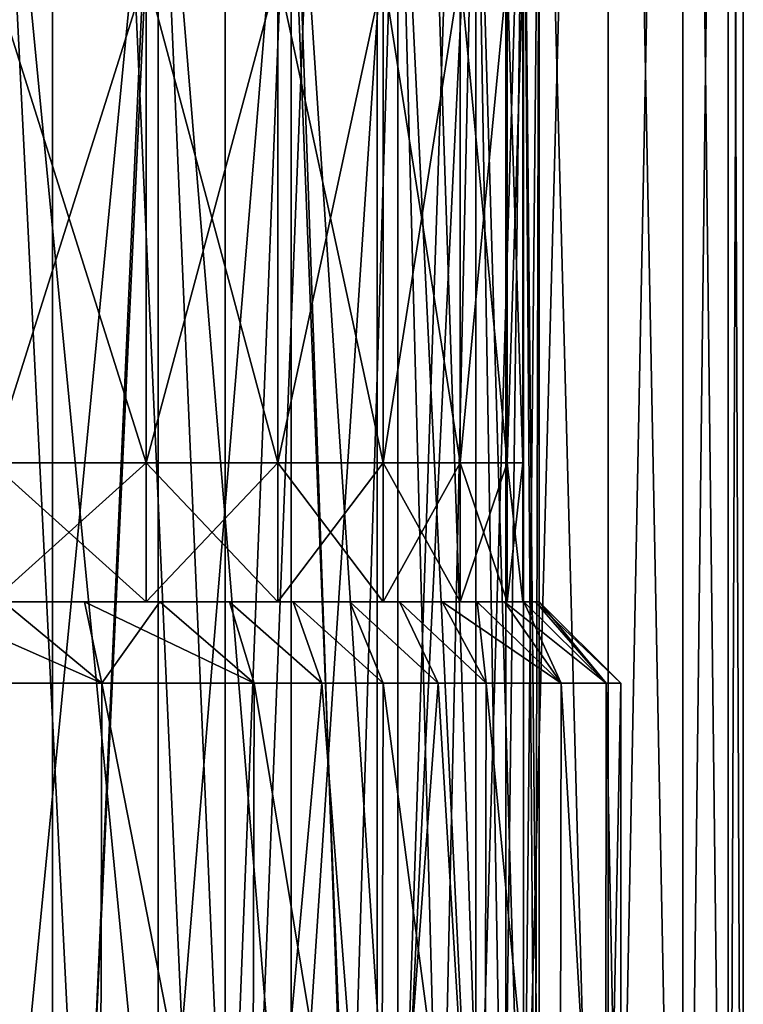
# Model space of a CAD drawing. Header units: metres. Extents: x -23 to 23, y -109 to 23.
# Tile 15 of 256: x 5.57 to 10, y -103.43 to -97.39. Entities that reach past the tile are written whole.
import ezdxf

# ---------------------------------------------------------------- set-up
doc = ezdxf.new("R2010")
doc.units = ezdxf.units.M
doc.layers.add('solid_509434_01', color=7, linetype='CONTINUOUS')

msp = doc.modelspace()

# ---------------------------------------------------------------- linework, layer by layer
at = {"layer": 'solid_509434_01'}
for points in [[(4.600316, -109.458969, 99.678932), (5.766434, -109.458969, 98.969872), (4.60065, -85.958969, 99.678856)], [(5.766803, -85.958969, 82.630302), (5.766434, -109.458969, 82.630127), (4.600316, -109.458969, 81.921066)], [(4.60065, -85.958969, 81.92115), (5.766803, -85.958969, 82.630302), (4.600316, -109.458969, 81.921066)], [(5.766434, -109.458969, 98.969872), (5.766803, -85.958969, 98.969696), (4.60065, -85.958969, 99.678856)], [(5.766434, -109.458969, 98.969872), (6.825164, -109.458969, 98.10862), (5.766803, -85.958969, 98.969696)], [(6.825531, -85.958969, 83.491638), (6.825164, -109.458969, 83.491379), (5.766434, -109.458969, 82.630127)], [(5.766803, -85.958969, 82.630302), (6.825531, -85.958969, 83.491638), (5.766434, -109.458969, 82.630127)], [(6.825164, -109.458969, 98.10862), (6.825531, -85.958969, 98.10836), (5.766803, -85.958969, 98.969696)], [(6.825164, -109.458969, 98.10862), (7.756783, -109.458969, 97.111214), (6.825531, -85.958969, 98.10836)], [(7.757113, -85.958969, 84.48912), (7.756783, -109.458969, 84.488785), (6.825164, -109.458969, 83.491379)], [(6.825531, -85.958969, 83.491638), (7.757113, -85.958969, 84.48912), (6.825164, -109.458969, 83.491379)], [(7.756783, -109.458969, 97.111214), (7.757113, -85.958969, 97.110878), (6.825531, -85.958969, 98.10836)], [(7.756783, -109.458969, 97.111214), (8.54393, -109.458969, 95.996208), (7.757113, -85.958969, 97.110878)], [(8.544194, -85.958969, 85.604164), (8.54393, -109.458969, 85.60379), (7.756783, -109.458969, 84.488785)], [(7.757113, -85.958969, 84.48912), (8.544194, -85.958969, 85.604164), (7.756783, -109.458969, 84.488785)], [(8.54393, -109.458969, 95.996208), (8.544194, -85.958969, 95.995842), (7.757113, -85.958969, 97.110878)], [(8.54393, -109.458969, 95.996208), (9.171932, -109.458969, 94.784378), (8.544194, -85.958969, 95.995842)], [(9.172113, -85.958969, 86.815987), (9.171932, -109.458969, 86.81562), (8.54393, -109.458969, 85.60379)], [(8.544194, -85.958969, 85.604164), (9.172113, -85.958969, 86.815987), (8.54393, -109.458969, 85.60379)], [(9.171932, -109.458969, 94.784378), (9.172113, -85.958969, 94.784012), (8.544194, -85.958969, 95.995842)], [(9.171932, -109.458969, 94.784378), (9.629078, -109.458969, 93.498268), (9.172113, -85.958969, 94.784012)], [(9.629173, -85.958969, 88.102036), (9.629078, -109.458969, 88.10173), (9.171932, -109.458969, 86.81562)], [(9.172113, -85.958969, 86.815987), (9.629173, -85.958969, 88.102036), (9.171932, -109.458969, 86.81562)], [(9.629078, -109.458969, 93.498268), (9.629173, -85.958969, 93.497971), (9.172113, -85.958969, 94.784012)], [(9.629078, -109.458969, 93.498268), (9.90683, -109.458969, 92.161873), (9.629173, -85.958969, 93.497971)], [(9.906859, -85.958969, 89.438332), (9.90683, -109.458969, 89.438126), (9.629078, -109.458969, 88.10173)], [(9.629173, -85.958969, 88.102036), (9.906859, -85.958969, 89.438332), (9.629078, -109.458969, 88.10173)], [(9.90683, -109.458969, 92.161873), (9.906859, -85.958969, 92.161667), (9.629173, -85.958969, 93.497971)], [(9.90683, -109.458969, 92.161873), (10, -109.458969, 90.800003), (9.906859, -85.958969, 92.161667)], [(9.90683, -109.458969, 89.438126), (10, -85.958969, 90.800003), (10, -109.458969, 90.800003)], [(9.906859, -85.958969, 89.438332), (10, -85.958969, 90.800003), (9.90683, -109.458969, 89.438126)], [(10, -109.458969, 90.800003), (10, -85.958969, 90.800003), (9.906859, -85.958969, 92.161667)], [(6.414446, -95.458969, 96.751183), (5.951511, -105.358971, 97.214203), (5.455536, -105.358971, 97.641022)], [(5.455791, -95.458969, 97.640747), (6.414446, -95.458969, 96.751183), (5.455536, -105.358971, 97.641022)], [(5.951511, -105.358971, 84.385796), (5.455791, -95.458969, 83.959251), (5.455536, -105.358971, 83.958977)], [(6.414204, -105.358971, 84.848488), (6.414446, -95.458969, 84.848816), (5.455791, -95.458969, 83.959251)], [(6.414204, -105.358971, 84.848488), (5.455791, -95.458969, 83.959251), (5.951511, -105.358971, 84.385796)], [(6.414446, -95.458969, 96.751183), (6.414204, -105.358971, 96.751511), (5.951511, -105.358971, 97.214203)], [(7.229791, -95.458969, 95.728699), (6.841025, -105.358971, 96.255539), (6.414204, -105.358971, 96.751511)], [(6.414446, -95.458969, 96.751183), (7.229791, -95.458969, 95.728699), (6.414204, -105.358971, 96.751511)], [(6.841025, -105.358971, 85.344467), (6.414446, -95.458969, 84.848816), (6.414204, -105.358971, 84.848488)], [(7.229589, -105.358971, 85.870949), (7.229791, -95.458969, 85.8713), (6.414446, -95.458969, 84.848816)], [(7.229589, -105.358971, 85.870949), (6.414446, -95.458969, 84.848816), (6.841025, -105.358971, 85.344467)], [(7.229791, -95.458969, 95.728699), (7.229589, -105.358971, 95.72905), (6.841025, -105.358971, 96.255539)], [(7.88362, -95.458969, 94.596138), (7.577722, -105.358971, 95.175003), (7.229589, -105.358971, 95.72905)], [(7.229791, -95.458969, 95.728699), (7.88362, -95.458969, 94.596138), (7.229589, -105.358971, 95.72905)], [(7.577722, -105.358971, 86.425003), (7.229791, -95.458969, 85.8713), (7.229589, -105.358971, 85.870949)], [(7.883478, -105.358971, 87.003517), (7.88362, -95.458969, 87.00386), (7.229791, -95.458969, 85.8713)], [(7.883478, -105.358971, 87.003517), (7.229791, -95.458969, 85.8713), (7.577722, -105.358971, 86.425003)], [(7.88362, -95.458969, 94.596138), (7.883478, -105.358971, 94.596481), (7.577722, -105.358971, 95.175003)], [(8.36134, -95.458969, 93.378822), (8.145145, -105.358971, 93.996735), (7.883478, -105.358971, 94.596481)], [(7.88362, -95.458969, 94.596138), (8.36134, -95.458969, 93.378822), (7.883478, -105.358971, 94.596481)], [(8.145145, -105.358971, 87.603264), (7.88362, -95.458969, 87.00386), (7.883478, -105.358971, 87.003517)], [(8.361262, -105.358971, 88.220894), (8.36134, -95.458969, 88.221176), (7.88362, -95.458969, 87.00386)], [(8.361262, -105.358971, 88.220894), (7.88362, -95.458969, 87.00386), (8.145145, -105.358971, 87.603264)], [(8.36134, -95.458969, 93.378822), (8.361262, -105.358971, 93.379105), (8.145145, -105.358971, 93.996735)], [(8.652293, -95.458969, 92.103951), (8.53062, -105.358971, 92.747055), (8.361262, -105.358971, 93.379105)], [(8.36134, -95.458969, 93.378822), (8.652293, -95.458969, 92.103951), (8.361262, -105.358971, 93.379105)], [(8.53062, -105.358971, 88.852943), (8.36134, -95.458969, 88.221176), (8.361262, -105.358971, 88.220894)], [(8.652269, -105.358971, 89.49588), (8.652293, -95.458969, 89.496056), (8.36134, -95.458969, 88.221176)], [(8.652269, -105.358971, 89.49588), (8.36134, -95.458969, 88.221176), (8.53062, -105.358971, 88.852943)], [(8.652293, -95.458969, 92.103951), (8.652269, -105.358971, 92.104118), (8.53062, -105.358971, 92.747055)], [(8.75, -95.458969, 90.800003), (8.725533, -105.358971, 91.453888), (8.652269, -105.358971, 92.104118)], [(8.652293, -95.458969, 92.103951), (8.75, -95.458969, 90.800003), (8.652269, -105.358971, 92.104118)], [(8.725533, -105.358971, 90.146111), (8.652293, -95.458969, 89.496056), (8.652269, -105.358971, 89.49588)], [(8.652293, -95.458969, 89.496056), (8.75, -105.358971, 90.800003), (8.75, -95.458969, 90.800003)], [(8.725533, -105.358971, 90.146111), (8.75, -105.358971, 90.800003), (8.652293, -95.458969, 89.496056)], [(8.75, -95.458969, 90.800003), (8.75, -105.358971, 90.800003), (8.725533, -105.358971, 91.453888)], [(5.393187, -100.108971, 84.037155), (5.393375, -97.108971, 84.037323), (6.340817, -97.108971, 84.91642)], [(6.340899, -100.108971, 84.916504), (5.393187, -100.108971, 84.037155), (6.340817, -97.108971, 84.91642)], [(5.393187, -100.108971, 97.562843), (6.340899, -100.108971, 96.683495), (5.393375, -97.108971, 97.562675)], [(6.340899, -100.108971, 96.683495), (6.340817, -97.108971, 96.683578), (5.393375, -97.108971, 97.562675)], [(6.340899, -100.108971, 84.916504), (6.340817, -97.108971, 84.91642), (7.14679, -97.108971, 85.927071)], [(7.146966, -100.108971, 95.672722), (7.14679, -97.108971, 95.672928), (6.340817, -97.108971, 96.683578)], [(6.340899, -100.108971, 96.683495), (7.146966, -100.108971, 95.672722), (6.340817, -97.108971, 96.683578)], [(7.146966, -100.108971, 85.927284), (6.340899, -100.108971, 84.916504), (7.14679, -97.108971, 85.927071)], [(7.146966, -100.108971, 85.927284), (7.14679, -97.108971, 85.927071), (7.793293, -97.108971, 87.046837)], [(7.793381, -100.108971, 94.553093), (7.793293, -97.108971, 94.553162), (7.14679, -97.108971, 95.672928)], [(7.146966, -100.108971, 95.672722), (7.793381, -100.108971, 94.553093), (7.14679, -97.108971, 95.672928)], [(7.793381, -100.108971, 87.046906), (7.146966, -100.108971, 85.927284), (7.793293, -97.108971, 87.046837)], [(7.793381, -100.108971, 87.046906), (7.793293, -97.108971, 87.046837), (8.265709, -97.108971, 88.250534)], [(8.265705, -100.108971, 93.349632), (8.265709, -97.108971, 93.349464), (7.793293, -97.108971, 94.553162)], [(7.793381, -100.108971, 94.553093), (8.265705, -100.108971, 93.349632), (7.793293, -97.108971, 94.553162)], [(8.265705, -100.108971, 88.250366), (7.793381, -100.108971, 87.046906), (8.265709, -97.108971, 88.250534)], [(8.265705, -100.108971, 88.250366), (8.265709, -97.108971, 88.250534), (8.553409, -97.108971, 89.511055)], [(8.553387, -100.108971, 89.510788), (8.265705, -100.108971, 88.250366), (8.553409, -97.108971, 89.511055)], [(8.265705, -100.108971, 93.349632), (8.553387, -100.108971, 92.089218), (8.265709, -97.108971, 93.349464)], [(8.553387, -100.108971, 92.089218), (8.553409, -97.108971, 92.088943), (8.265709, -97.108971, 93.349464)], [(8.553387, -100.108971, 89.510788), (8.553409, -97.108971, 89.511055), (8.65, -97.108971, 90.800003)], [(8.553387, -100.108971, 89.510788), (8.65, -97.108971, 90.800003), (8.65, -100.108971, 90.800003)], [(8.553387, -100.108971, 92.089218), (8.65, -100.108971, 90.800003), (8.553409, -97.108971, 92.088943)], [(8.65, -100.108971, 90.800003), (8.65, -97.108971, 90.800003), (8.553409, -97.108971, 92.088943)], [(6.340817, -100.958969, 96.683578), (6.340899, -100.108971, 96.683495), (5.393187, -100.108971, 97.562843)], [(5.393375, -100.958969, 97.562675), (6.340817, -100.958969, 96.683578), (5.393187, -100.108971, 97.562843)], [(6.340899, -100.108971, 84.916504), (5.393375, -100.958969, 84.037323), (5.393187, -100.108971, 84.037155)], [(6.340899, -100.108971, 84.916504), (6.340817, -100.958969, 84.91642), (5.393375, -100.958969, 84.037323)], [(6.340817, -100.958969, 96.683578), (7.14679, -100.958969, 95.672928), (6.340899, -100.108971, 96.683495)], [(7.146966, -100.108971, 85.927284), (7.14679, -100.958969, 85.927071), (6.340817, -100.958969, 84.91642)], [(7.146966, -100.108971, 85.927284), (6.340817, -100.958969, 84.91642), (6.340899, -100.108971, 84.916504)], [(7.14679, -100.958969, 95.672928), (7.146966, -100.108971, 95.672722), (6.340899, -100.108971, 96.683495)], [(7.14679, -100.958969, 95.672928), (7.793293, -100.958969, 94.553162), (7.146966, -100.108971, 95.672722)], [(7.793381, -100.108971, 87.046906), (7.793293, -100.958969, 87.046837), (7.14679, -100.958969, 85.927071)], [(7.793381, -100.108971, 87.046906), (7.14679, -100.958969, 85.927071), (7.146966, -100.108971, 85.927284)], [(7.793293, -100.958969, 94.553162), (7.793381, -100.108971, 94.553093), (7.146966, -100.108971, 95.672722)], [(7.793293, -100.958969, 94.553162), (8.265709, -100.958969, 93.349464), (7.793381, -100.108971, 94.553093)], [(8.265705, -100.108971, 88.250366), (8.265709, -100.958969, 88.250534), (7.793293, -100.958969, 87.046837)], [(8.265705, -100.108971, 88.250366), (7.793293, -100.958969, 87.046837), (7.793381, -100.108971, 87.046906)], [(8.265709, -100.958969, 93.349464), (8.265705, -100.108971, 93.349632), (7.793381, -100.108971, 94.553093)], [(8.553409, -100.958969, 92.088943), (8.553387, -100.108971, 92.089218), (8.265705, -100.108971, 93.349632)], [(8.265709, -100.958969, 93.349464), (8.553409, -100.958969, 92.088943), (8.265705, -100.108971, 93.349632)], [(8.553387, -100.108971, 89.510788), (8.265709, -100.958969, 88.250534), (8.265705, -100.108971, 88.250366)], [(8.553387, -100.108971, 89.510788), (8.553409, -100.958969, 89.511055), (8.265709, -100.958969, 88.250534)], [(8.65, -100.958969, 90.800003), (8.65, -100.108971, 90.800003), (8.553387, -100.108971, 92.089218)], [(8.553387, -100.108971, 89.510788), (8.65, -100.108971, 90.800003), (8.553409, -100.958969, 89.511055)], [(8.553409, -100.958969, 92.088943), (8.65, -100.958969, 90.800003), (8.553387, -100.108971, 92.089218)], [(8.553409, -100.958969, 89.511055), (8.65, -100.108971, 90.800003), (8.65, -100.958969, 90.800003)], [(6.069173, -101.458969, 97.780518), (5.466298, -100.958969, 97.632347), (4.9396, -100.958969, 98.022369)], [(6.069173, -101.458969, 97.780518), (4.9396, -100.958969, 98.022369), (5.011481, -101.458969, 98.574806)], [(5.011399, -101.458969, 83.025146), (5.466235, -100.958969, 83.967606), (6.069099, -101.458969, 83.81942)], [(6.425527, -100.958969, 96.739197), (6.340817, -100.958969, 96.683578), (5.393375, -100.958969, 97.562675)], [(5.962822, -100.958969, 97.20369), (6.425527, -100.958969, 96.739197), (5.393375, -100.958969, 97.562675)], [(5.466298, -100.958969, 97.632347), (5.962822, -100.958969, 97.20369), (5.393375, -100.958969, 97.562675)], [(5.962763, -100.958969, 84.396255), (5.393375, -100.958969, 84.037323), (6.340817, -100.958969, 84.91642)], [(5.962763, -100.958969, 84.396255), (5.466235, -100.958969, 83.967606), (5.393375, -100.958969, 84.037323)], [(6.069099, -101.458969, 83.81942), (5.466235, -100.958969, 83.967606), (5.962763, -100.958969, 84.396255)], [(6.069173, -101.458969, 97.780518), (5.962822, -100.958969, 97.20369), (5.466298, -100.958969, 97.632347)], [(6.425471, -100.958969, 84.860741), (5.962763, -100.958969, 84.396255), (6.340817, -100.958969, 84.91642)], [(6.069099, -101.458969, 83.81942), (5.962763, -100.958969, 84.396255), (6.425471, -100.958969, 84.860741)], [(7.0026, -101.458969, 96.843681), (6.425527, -100.958969, 96.739197), (5.962822, -100.958969, 97.20369)], [(7.0026, -101.458969, 96.843681), (5.962822, -100.958969, 97.20369), (6.069173, -101.458969, 97.780518)], [(6.069099, -101.458969, 83.81942), (6.425471, -100.958969, 84.860741), (7.002536, -101.458969, 84.756241)], [(7.240893, -100.958969, 95.712318), (7.14679, -100.958969, 95.672928), (6.340817, -100.958969, 96.683578)], [(6.852189, -100.958969, 96.241493), (7.240893, -100.958969, 95.712318), (6.340817, -100.958969, 96.683578)], [(6.425527, -100.958969, 96.739197), (6.852189, -100.958969, 96.241493), (6.340817, -100.958969, 96.683578)], [(6.852137, -100.958969, 85.358444), (6.340817, -100.958969, 84.91642), (7.14679, -100.958969, 85.927071)], [(6.852137, -100.958969, 85.358444), (6.425471, -100.958969, 84.860741), (6.340817, -100.958969, 84.91642)], [(7.002536, -101.458969, 84.756241), (6.425471, -100.958969, 84.860741), (6.852137, -100.958969, 85.358444)], [(7.0026, -101.458969, 96.843681), (6.852189, -100.958969, 96.241493), (6.425527, -100.958969, 96.739197)], [(7.240846, -100.958969, 85.887611), (6.852137, -100.958969, 85.358444), (7.14679, -100.958969, 85.927071)], [(7.416834, -101.458969, 85.272514), (6.852137, -100.958969, 85.358444), (7.240846, -100.958969, 85.887611)], [(7.002536, -101.458969, 84.756241), (6.852137, -100.958969, 85.358444), (7.416834, -101.458969, 85.272514)], [(7.416894, -101.458969, 96.3274), (7.240893, -100.958969, 95.712318), (6.852189, -100.958969, 96.241493)], [(7.416894, -101.458969, 96.3274), (6.852189, -100.958969, 96.241493), (7.0026, -101.458969, 96.843681)], [(7.894159, -100.958969, 94.574005), (7.793293, -100.958969, 94.553162), (7.14679, -100.958969, 95.672928)], [(7.588531, -100.958969, 95.156151), (7.894159, -100.958969, 94.574005), (7.14679, -100.958969, 95.672928)], [(7.240893, -100.958969, 95.712318), (7.588531, -100.958969, 95.156151), (7.14679, -100.958969, 95.672928)], [(7.588488, -100.958969, 86.443779), (7.14679, -100.958969, 85.927071), (7.793293, -100.958969, 87.046837)], [(7.588488, -100.958969, 86.443779), (7.240846, -100.958969, 85.887611), (7.14679, -100.958969, 85.927071)], [(7.793308, -101.458969, 85.817345), (7.240846, -100.958969, 85.887611), (7.588488, -100.958969, 86.443779)], [(7.416834, -101.458969, 85.272514), (7.240846, -100.958969, 85.887611), (7.793308, -101.458969, 85.817345)], [(7.793362, -101.458969, 95.78257), (7.588531, -100.958969, 95.156151), (7.240893, -100.958969, 95.712318)], [(7.793362, -101.458969, 95.78257), (7.240893, -100.958969, 95.712318), (7.416894, -101.458969, 96.3274)], [(7.894123, -100.958969, 87.025925), (7.588488, -100.958969, 86.443779), (7.793293, -100.958969, 87.046837)], [(8.13, -101.458969, 86.388016), (7.588488, -100.958969, 86.443779), (7.894123, -100.958969, 87.025925)], [(7.793308, -101.458969, 85.817345), (7.588488, -100.958969, 86.443779), (8.13, -101.458969, 86.388016)], [(8.130049, -101.458969, 95.211891), (7.894159, -100.958969, 94.574005), (7.588531, -100.958969, 95.156151)], [(8.130049, -101.458969, 95.211891), (7.588531, -100.958969, 95.156151), (7.793362, -101.458969, 95.78257)], [(8.369125, -100.958969, 93.353157), (8.265709, -100.958969, 93.349464), (7.793293, -100.958969, 94.553162)], [(8.154502, -100.958969, 93.972649), (8.369125, -100.958969, 93.353157), (7.793293, -100.958969, 94.553162)], [(7.894159, -100.958969, 94.574005), (8.154502, -100.958969, 93.972649), (7.793293, -100.958969, 94.553162)], [(8.154473, -100.958969, 87.627274), (7.793293, -100.958969, 87.046837), (8.265709, -100.958969, 88.250534)], [(8.154473, -100.958969, 87.627274), (7.894123, -100.958969, 87.025925), (7.793293, -100.958969, 87.046837)], [(8.425014, -101.458969, 86.981407), (7.894123, -100.958969, 87.025925), (8.154473, -100.958969, 87.627274)], [(8.13, -101.458969, 86.388016), (7.894123, -100.958969, 87.025925), (8.425014, -101.458969, 86.981407)], [(8.425055, -101.458969, 94.6185), (8.154502, -100.958969, 93.972649), (7.894159, -100.958969, 94.574005)], [(8.425055, -101.458969, 94.6185), (7.894159, -100.958969, 94.574005), (8.130049, -101.458969, 95.211891)], [(8.369106, -100.958969, 88.24678), (8.154473, -100.958969, 87.627274), (8.265709, -100.958969, 88.250534)], [(8.425014, -101.458969, 86.981407), (8.154473, -100.958969, 87.627274), (8.369106, -100.958969, 88.24678)], [(8.883169, -101.458969, 93.379112), (8.369125, -100.958969, 93.353157), (8.154502, -100.958969, 93.972649)], [(8.883169, -101.458969, 93.379112), (8.154502, -100.958969, 93.972649), (8.425055, -101.458969, 94.6185)], [(8.536017, -100.958969, 92.722961), (8.553409, -100.958969, 92.088943), (8.265709, -100.958969, 93.349464)], [(8.369125, -100.958969, 93.353157), (8.536017, -100.958969, 92.722961), (8.265709, -100.958969, 93.349464)], [(8.536006, -100.958969, 88.876984), (8.265709, -100.958969, 88.250534), (8.553409, -100.958969, 89.511055)], [(8.536006, -100.958969, 88.876984), (8.369106, -100.958969, 88.24678), (8.265709, -100.958969, 88.250534)], [(8.883146, -101.458969, 88.22081), (8.369106, -100.958969, 88.24678), (8.536006, -100.958969, 88.876984)], [(8.425014, -101.458969, 86.981407), (8.369106, -100.958969, 88.24678), (8.883146, -101.458969, 88.22081)], [(8.883169, -101.458969, 93.379112), (8.536017, -100.958969, 92.722961), (8.369125, -100.958969, 93.353157)], [(8.655255, -100.958969, 89.51638), (8.536006, -100.958969, 88.876984), (8.553409, -100.958969, 89.511055)], [(8.883146, -101.458969, 88.22081), (8.536006, -100.958969, 88.876984), (8.655255, -100.958969, 89.51638)], [(8.536017, -100.958969, 92.722961), (8.655261, -100.958969, 92.083588), (8.553409, -100.958969, 92.088943)], [(9.158803, -101.458977, 92.095695), (8.655261, -100.958969, 92.083588), (8.536017, -100.958969, 92.722961)], [(9.158803, -101.458977, 92.095695), (8.536017, -100.958969, 92.722961), (8.883169, -101.458969, 93.379112)], [(8.75, -100.958969, 90.800003), (8.65, -100.958969, 90.800003), (8.553409, -100.958969, 92.088943)], [(8.655255, -100.958969, 89.51638), (8.553409, -100.958969, 89.511055), (8.65, -100.958969, 90.800003)], [(8.726563, -100.958969, 91.443138), (8.75, -100.958969, 90.800003), (8.553409, -100.958969, 92.088943)], [(8.655261, -100.958969, 92.083588), (8.726563, -100.958969, 91.443138), (8.553409, -100.958969, 92.088943)], [(8.726562, -100.958969, 90.156845), (8.655255, -100.958969, 89.51638), (8.65, -100.958969, 90.800003)], [(8.75, -100.958969, 90.800003), (8.726562, -100.958969, 90.156845), (8.65, -100.958969, 90.800003)], [(9.158796, -101.458977, 89.504257), (8.655255, -100.958969, 89.51638), (8.726562, -100.958969, 90.156845)], [(8.883146, -101.458969, 88.22081), (8.655255, -100.958969, 89.51638), (9.158796, -101.458977, 89.504257)], [(9.158803, -101.458977, 92.095695), (8.726563, -100.958969, 91.443138), (8.655261, -100.958969, 92.083588)], [(9.158796, -101.458977, 89.504257), (8.726562, -100.958969, 90.156845), (8.75, -100.958969, 90.800003)], [(9.25, -101.458969, 90.800003), (8.75, -100.958969, 90.800003), (8.726563, -100.958969, 91.443138)], [(9.158803, -101.458977, 92.095695), (9.25, -101.458969, 90.800003), (8.726563, -100.958969, 91.443138)], [(9.158796, -101.458977, 89.504257), (8.75, -100.958969, 90.800003), (9.25, -101.458969, 90.800003)], [(5.011481, -101.458969, 98.574806), (5.000825, -106.158966, 98.581657), (6.05723, -106.158966, 97.790855)], [(5.011399, -101.458969, 83.025146), (6.05723, -106.158966, 83.809143), (5.000825, -106.158966, 83.018341)], [(5.011399, -101.458969, 83.025146), (6.069099, -101.458969, 83.81942), (6.05723, -106.158966, 83.809143)], [(6.069173, -101.458969, 97.780518), (5.011481, -101.458969, 98.574806), (6.05723, -106.158966, 97.790855)], [(6.069173, -101.458969, 97.780518), (6.05723, -106.158966, 97.790855), (6.990495, -106.158966, 96.85762)], [(6.069099, -101.458969, 83.81942), (6.990495, -106.158966, 84.742386), (6.05723, -106.158966, 83.809143)], [(6.069099, -101.458969, 83.81942), (7.002536, -101.458969, 84.756241), (6.990495, -106.158966, 84.742386)], [(7.0026, -101.458969, 96.843681), (6.069173, -101.458969, 97.780518), (6.990495, -106.158966, 96.85762)], [(7.0026, -101.458969, 96.843681), (6.990495, -106.158966, 96.85762), (7.781513, -106.158966, 95.800957)], [(7.416834, -101.458969, 85.272514), (7.781513, -106.158966, 85.799042), (6.990495, -106.158966, 84.742386)], [(7.002536, -101.458969, 84.756241), (7.416834, -101.458969, 85.272514), (6.990495, -106.158966, 84.742386)], [(7.416894, -101.458969, 96.3274), (7.0026, -101.458969, 96.843681), (7.781513, -106.158966, 95.800957)], [(7.416834, -101.458969, 85.272514), (7.793308, -101.458969, 85.817345), (7.781513, -106.158966, 85.799042)], [(7.793362, -101.458969, 95.78257), (7.416894, -101.458969, 96.3274), (7.781513, -106.158966, 95.800957)], [(7.793362, -101.458969, 95.78257), (7.781513, -106.158966, 95.800957), (8.414106, -106.158966, 94.642448)], [(8.13, -101.458969, 86.388016), (8.414106, -106.158966, 86.957558), (7.781513, -106.158966, 85.799042)], [(7.793308, -101.458969, 85.817345), (8.13, -101.458969, 86.388016), (7.781513, -106.158966, 85.799042)], [(8.130049, -101.458969, 95.211891), (7.793362, -101.458969, 95.78257), (8.414106, -106.158966, 94.642448)], [(8.13, -101.458969, 86.388016), (8.425014, -101.458969, 86.981407), (8.414106, -106.158966, 86.957558)], [(8.425055, -101.458969, 94.6185), (8.130049, -101.458969, 95.211891), (8.414106, -106.158966, 94.642448)], [(8.425055, -101.458969, 94.6185), (8.414106, -106.158966, 94.642448), (8.875355, -106.158966, 93.405754)], [(8.425014, -101.458969, 86.981407), (8.875355, -106.158966, 88.194252), (8.414106, -106.158966, 86.957558)], [(8.425014, -101.458969, 86.981407), (8.883146, -101.458969, 88.22081), (8.875355, -106.158966, 88.194252)], [(8.883169, -101.458969, 93.379112), (8.425055, -101.458969, 94.6185), (8.875355, -106.158966, 93.405754)], [(8.883169, -101.458969, 93.379112), (8.875355, -106.158966, 93.405754), (9.155874, -106.158966, 92.11615)], [(8.883146, -101.458969, 88.22081), (9.155874, -106.158966, 89.483849), (8.875355, -106.158966, 88.194252)], [(8.883146, -101.458969, 88.22081), (9.158796, -101.458977, 89.504257), (9.155874, -106.158966, 89.483849)], [(9.158803, -101.458977, 92.095695), (8.883169, -101.458969, 93.379112), (9.155874, -106.158966, 92.11615)], [(9.155874, -106.158966, 89.483849), (9.25, -101.458969, 90.800003), (9.25, -106.158966, 90.800003)], [(9.158796, -101.458977, 89.504257), (9.25, -101.458969, 90.800003), (9.155874, -106.158966, 89.483849)], [(9.158803, -101.458977, 92.095695), (9.155874, -106.158966, 92.11615), (9.25, -106.158966, 90.800003)], [(9.158803, -101.458977, 92.095695), (9.25, -106.158966, 90.800003), (9.25, -101.458969, 90.800003)]]:
    msp.add_3dface(points, dxfattribs=at)

doc.saveas('drawing.dxf')
